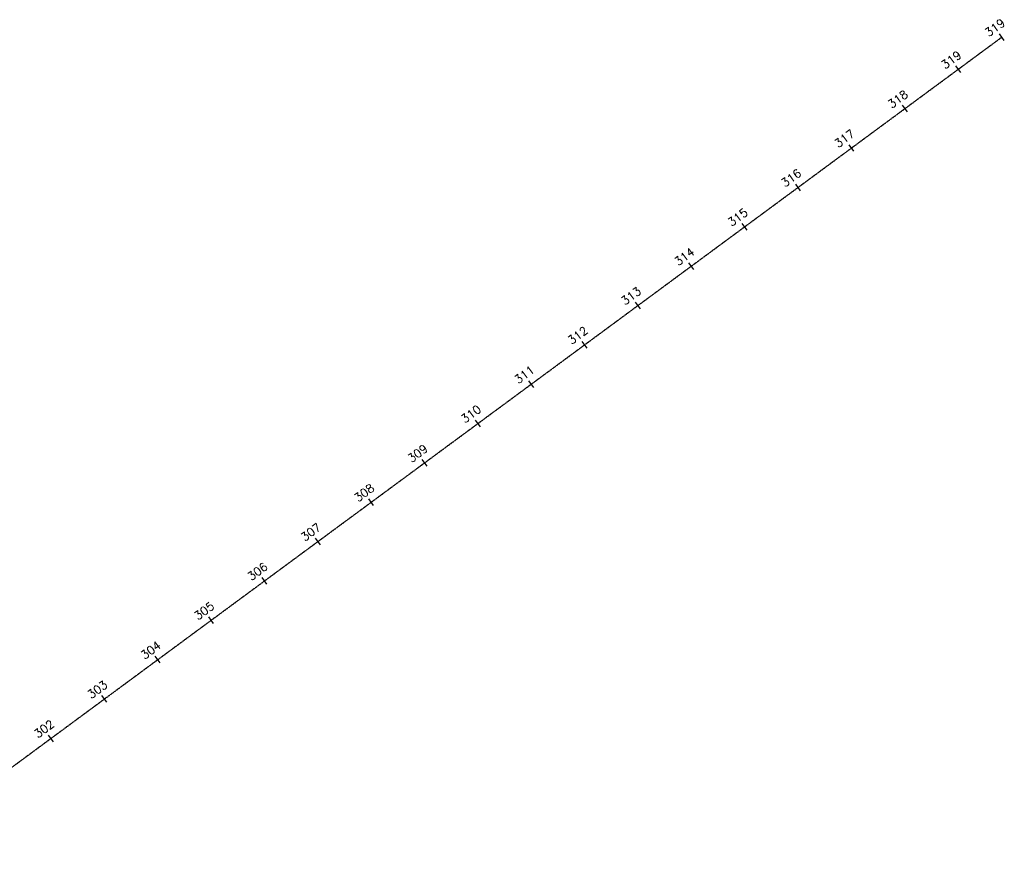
# Model space of a CAD drawing. Extents: x 1490373 to 1515280, y 652083 to 656452.
# Tile 4 of 4: x 1513795 to 1515280, y 653389 to 654666. Entities that reach past the tile are written whole.
import ezdxf

# ---------------------------------------------------------------- set-up
doc = ezdxf.new("R2010")
doc.units = 0
doc.header["$MEASUREMENT"] = 0
doc.linetypes.add('E', pattern=[1, 0.75, -0.05, 0.15, -0.05])
for name, color, linetype in [('CENTERLINE', 180, 'E'), ('CL-TICK', 4, 'Continuous'), ('Existing Centerlines', 160, 'Continuous')]:
    doc.layers.add(name, color=color, linetype=linetype)
doc.styles.get("Standard").update_dxf_attribs({"font": 'simplex.shx'})

# ---------------------------------------------------------------- blocks, each defined once
blk = doc.blocks.new('*U345')
at = {"layer": 'CENTERLINE', "color": 180, "linetype": 'E', "lineweight": -3}
blk.add_line((1513580.5, 653389.3), (1515275.9, 654640), dxfattribs=at)

msp = doc.modelspace()

# ---------------------------------------------------------------- linework, layer by layer
at = {"layer": 'CL-TICK', "color": 4, "linetype": 'Continuous', "lineweight": -3}
for p, q in [((1515279.6, 654635), (1515272.2, 654645.1)), ((1515213.8, 654586.5), (1515206.4, 654596.6)), ((1515133.4, 654527.2), (1515125.9, 654537.2)), ((1515052.9, 654467.8), (1515045.5, 654477.8)), ((1514972.4, 654408.4), (1514965, 654418.5)), ((1514891.9, 654349.1), (1514884.5, 654359.1)), ((1514811.5, 654289.7), (1514804, 654299.8)), ((1514731, 654230.3), (1514723.6, 654240.4)), ((1514650.5, 654171), (1514643.1, 654181)), ((1514570, 654111.6), (1514562.6, 654121.7)), ((1514489.6, 654052.2), (1514482.2, 654062.3)), ((1514409.1, 653992.9), (1514401.7, 654002.9)), ((1514328.6, 653933.5), (1514321.2, 653943.6)), ((1514248.2, 653874.1), (1514240.7, 653884.2)), ((1514167.7, 653814.8), (1514160.3, 653824.8)), ((1514087.2, 653755.4), (1514079.8, 653765.5)), ((1514006.7, 653696.1), (1513999.3, 653706.1))]:
    msp.add_line(p, q, dxfattribs=at)
at = {"layer": 'Existing Centerlines', "linetype": 'Continuous', "lineweight": -3}
for p, q in [((1513926.3, 653636.7), (1513918.8, 653646.8)), ((1513845.8, 653577.3), (1513838.4, 653587.4))]:
    msp.add_line(p, q, dxfattribs=at)

# ---------------------------------------------------------------- block references
at = {"layer": 'Existing Centerlines', "linetype": 'E', "lineweight": -3}
msp.add_blockref('*U345', (0, 0), dxfattribs=at)

# ---------------------------------------------------------------- texts
at = {"layer": 'CL-TICK', "color": 4, "linetype": 'Continuous', "lineweight": -3, "char_height": 12.5, "attachment_point": 2, "rotation": 36.4159}
for s, insert in [('319', (1515261.7, 654659.4)), ('319', (1515195.9, 654610.8)), ('318', (1515115.4, 654551.5)), ('317', (1515034.9, 654492.1)), ('316', (1514954.5, 654432.7)), ('315', (1514874, 654373.4)), ('314', (1514793.5, 654314)), ('313', (1514713.1, 654254.7)), ('312', (1514632.6, 654195.3)), ('311', (1514552.1, 654135.9)), ('310', (1514471.6, 654076.6)), ('309', (1514391.2, 654017.2)), ('308', (1514310.7, 653957.8)), ('307', (1514230.2, 653898.5)), ('306', (1514149.7, 653839.1)), ('305', (1514069.3, 653779.7)), ('304', (1513988.8, 653720.4))]:
    msp.add_mtext(s, dxfattribs=dict(at, insert=insert))
at = {"layer": 'Existing Centerlines', "linetype": 'Continuous', "lineweight": -3, "char_height": 12.5, "attachment_point": 2, "rotation": 36.4159}
for s, insert in [('303', (1513908.3, 653661)), ('302', (1513827.8, 653601.7))]:
    msp.add_mtext(s, dxfattribs=dict(at, insert=insert))

doc.saveas('drawing.dxf')
